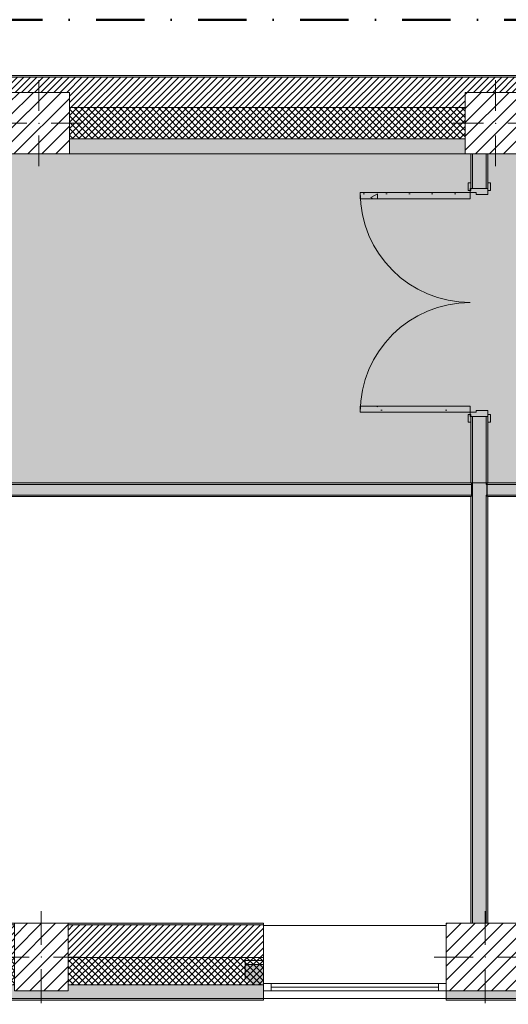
# Model space of a CAD drawing. Header units: millimetres. Extents: x -30280 to 19093, y -19284 to 4746.
# Tile 8 of 40: x -21836 to -18626, y -1726 to 4746. Entities that reach past the tile are written whole.
import ezdxf

# ---------------------------------------------------------------- set-up
doc = ezdxf.new("R2010")
doc.units = ezdxf.units.MM
doc.header["$MEASUREMENT"] = 0
doc.linetypes.add('Punto & Rayas', pattern=[670.277762, 317.5, -176.388889, 0, -176.388874])
doc.linetypes.add('Wipeout_Contour', pattern=[1000, 0, -1000])
for name, color, linetype, lineweight, true_color in [('01_2D_Ambit_Pluma_Nº__242', 7, 'Continuous', 50, 0xfb0013), ('12_FAÇ_Façana_Pluma_Nº__102', 7, 'Continuous', 5, 0xcccccc), ('12_FAÇ_Façana_Pluma_Nº__174', 7, 'Continuous', 13, 0xe4ad2c), ('12_FAÇ_Façana_Pluma_Nº__176', 7, 'Continuous', 15, 0x93a0c6), ('14_PAV_Paviment existent_Pluma_Nº__197', 7, 'Continuous', 0, 0xffe68e), ('Demolido_08_Envans_Pluma_Nº__102', 7, 'Continuous', 5, 0xcccccc), ('Demolido_08_Envans_Pluma_Nº__176', 7, 'Continuous', 15, 0x93a0c6), ('Demolido_12_FAÇ_Façana_Pluma_Nº__102', 7, 'Continuous', 5, 0xcccccc), ('Demolido_12_FAÇ_Façana_Pluma_Nº__176', 7, 'Continuous', 15, 0x93a0c6), ('Puertas Archicad_Pluma_Nº__23', 7, 'Continuous', 5, 0xa4a4a6), ('Puertas Archicad_Pluma_Nº__3', 7, 'Continuous', 5, 0xa4a4a4)]:
    doc.layers.add(name, color=color, linetype=linetype, lineweight=lineweight, true_color=true_color)
for name, color, linetype in [('10_ESTR_Pilars', 7, 'Continuous'), ('12_FAÇ_Façana', 7, 'Continuous'), ('14_PAV_Paviment existent', 7, 'Continuous'), ('Demolido_08_Envans', 7, 'Continuous'), ('Demolido_12_FAÇ_Façana', 7, 'Continuous'), ('Puertas Archicad', 7, 'Continuous'), ('Ventanas Archicad', 7, 'Continuous')]:
    doc.layers.add(name, color=color, linetype=linetype)
for name, color, linetype, lineweight in [('10_ESTR_Pilars_Pluma_Nº__20', 1, 'Continuous', 5), ('10_ESTR_Pilars_Pluma_Nº__28', 7, 'Continuous', 20), ('10_ESTR_Pilars_Pluma_Nº__42', 8, 'Continuous', 25), ('12_FAÇ_Façana_Pluma_Nº__1', 7, 'Continuous', 5), ('12_FAÇ_Façana_Pluma_Nº__2', 8, 'Continuous', 5), ('12_FAÇ_Façana_Pluma_Nº__7', 7, 'Continuous', 5), ('14_PAV_Paviment existent_Pluma_Nº__89', 7, 'Continuous', 5), ('Demolido_08_Envans_Pluma_Nº__7', 7, 'Continuous', 5), ('Demolido_12_FAÇ_Façana_Pluma_Nº__7', 7, 'Continuous', 5), ('Puertas Archicad_Pluma_Nº__7', 7, 'Continuous', 5), ('Ventanas Archicad_Pluma_Nº__1', 7, 'Continuous', 5), ('Ventanas Archicad_Pluma_Nº__7', 7, 'Continuous', 5)]:
    doc.layers.add(name, color=color, linetype=linetype, lineweight=lineweight)
pattern_1 = [(45, (0, 0), (-21.213203, 21.213203), [])]
pattern_2 = [(45, (0, 0), (-21.213203, 21.213203), []), (135, (0, 0), (21.213203, 21.213203), [])]
pattern_3 = [(0, (0, 0), (0, 75), [0, -75])]
pattern_4 = [(0, (0, 0), (0, 779.4), [48.75, -401.25]), (0, (225, 389.7), (0, 779.4), [48.75, -401.25]), (60, (0, 0), (-675, 389.7), [48.75, -401.25]), (60, (450, 0), (-675, 389.7), [48.75, -401.25]), (120, (48.75, 0), (675, 389.7), [48.75, -401.25]), (120, (498.75, 0), (675, 389.7), [48.75, -401.25]), (0, (0, 75), (0, 150), [0, -150, 0, -225]), (45, (75, 75), (-106.066, 106.066), [0, -112.5, 0, -187.5])]
pattern_5 = [(45, (0, 0), (-45.96194, 45.96194), [])]

# ---------------------------------------------------------------- blocks, each defined once
blk = doc.blocks.new('Forjado_1_1', base_point=(5758.9, 1700.9))
at = {"layer": '14_PAV_Paviment existent_Pluma_Nº__197', "linetype": 'Continuous', "lineweight": 0, "true_color": 0x3f3923}
blk.add_hatch(color=39, dxfattribs=at).paths.add_polyline_path([(5758.9, 1700.9), (5758.9, 3863.5), (-28038.7, 3863.5), (-28050.8, 1700.9)])
at = {"layer": '14_PAV_Paviment existent_Pluma_Nº__89', "color": 7, "linetype": 'Continuous', "lineweight": 5, "flags": 128}
blk.add_lwpolyline([(5758.9, 1700.9), (-28050.8, 1700.9), (-28038.7, 3863.5), (5758.9, 3863.5)], close=True, dxfattribs=at)
blk = doc.blocks.new('Muro_3_1', base_point=(11882.6, 4378.5))
at = {"layer": '12_FAÇ_Façana_Pluma_Nº__102', "linetype": 'Continuous', "lineweight": 0, "true_color": 0xe5e5e5}
blk.add_hatch(color=254, dxfattribs=at).paths.add_polyline_path([(-21509.8, 3863.5), (-18909.8, 3863.5), (-18909.8, 3963.5), (-21509.8, 3963.5)])
at = {"layer": '12_FAÇ_Façana_Pluma_Nº__174', "linetype": 'Continuous', "lineweight": 13, "true_color": 0xe4ad2c}
h = blk.add_hatch(dxfattribs=at)
h.set_pattern_fill('SATE_Aislamiento_0001', color=42, style=0, pattern_type=2)
h.set_pattern_definition(pattern_2)
h.paths.add_polyline_path([(-21509.8, 3963.5), (-18909.8, 3963.5), (-18909.8, 4168.5), (-21509.8, 4168.5)])
at = {"layer": '12_FAÇ_Façana_Pluma_Nº__176', "linetype": 'Continuous', "lineweight": 0, "true_color": 0x495063}
blk.add_hatch(color=251, dxfattribs=at).paths.add_polyline_path([(-25879.1, 4368.5), (-1110.5, 4368.5), (-1110.5, 4378.5), (-25879.1, 4378.5)])
at = {"layer": '12_FAÇ_Façana_Pluma_Nº__2', "linetype": 'Continuous', "lineweight": 5}
h = blk.add_hatch(dxfattribs=at)
h.set_pattern_fill('Ceramic_0001', color=8, style=0, pattern_type=2)
h.set_pattern_definition(pattern_1)
h.paths.add_polyline_path([(-1110.5, 4368.5), (-25879.1, 4368.5), (-25879.1, 4168.5), (-21909.8, 4168.5), (-21909.8, 4268), (-21509.8, 4268), (-21509.8, 4168.5), (-18909.8, 4168.5), (-18909.8, 4268), (-18509.8, 4268), (-18509.8, 4168.5), (-7400.5, 4168.5), (-7400.5, 4268), (-7000.5, 4268), (-7000.5, 4168.5), (-2000.5, 4168.5), (-2000.5, 4268), (-1600.5, 4268), (-1600.5, 4168.5), (-1110.5, 4168.5)])
at = {"layer": '12_FAÇ_Façana_Pluma_Nº__7', "color": 7, "linetype": 'Continuous', "lineweight": 5}
for p, q in [((-1110.5, 4368.5), (-25879.1, 4368.5)), ((-18909.8, 4168.5), (-21509.8, 4168.5)), ((-21509.8, 3963.5), (-18909.8, 3963.5))]:
    blk.add_line(p, q, dxfattribs=at)
at = {"layer": '12_FAÇ_Façana_Pluma_Nº__7', "color": 7, "linetype": 'Continuous', "lineweight": 5, "flags": 128}
for points in [[(-1110.5, 4378.5), (-25879.1, 4378.5)], [(-21509.8, 3863.5), (-18909.8, 3863.5)]]:
    blk.add_lwpolyline(points, dxfattribs=at)
blk = doc.blocks.new('Muro_13_1', base_point=(-19033.9, -1194))
at = {"layer": '12_FAÇ_Façana_Pluma_Nº__102', "linetype": 'Continuous', "lineweight": 0, "true_color": 0xe5e5e5}
for points in [[(-18521.1, -1639), (-18771.1, -1639), (-18771.1, -1689), (-18136.4, -1689), (-18136.4, -1599), (-18521.1, -1599)], [(-19033.9, -1689), (-18861.1, -1689), (-18861.1, -1639), (-19033.9, -1639)], [(-18861.1, -1639), (-18861.1, -1689), (-18771.1, -1689), (-18771.1, -1639)], [(-19033.9, -1699), (-18136.4, -1699), (-18136.4, -1689), (-19033.9, -1689)]]:
    blk.add_hatch(color=254, dxfattribs=at).paths.add_polyline_path(points)
at = {"layer": '12_FAÇ_Façana_Pluma_Nº__174', "linetype": 'Continuous', "lineweight": 13, "true_color": 0xe4ad2c}
h = blk.add_hatch(dxfattribs=at)
h.set_pattern_fill('SATE_Aislamiento_0001', color=42, style=0, pattern_type=2)
h.set_pattern_definition(pattern_2)
h.paths.add_polyline_path([(-18136.4, -1419), (-18521.1, -1419), (-18521.1, -1599), (-18136.4, -1599)])
at = {"layer": '12_FAÇ_Façana_Pluma_Nº__176', "linetype": 'Continuous', "lineweight": 0, "true_color": 0x495063}
blk.add_hatch(color=251, dxfattribs=at).paths.add_polyline_path([(-18136.4, -1194), (-18521.1, -1194), (-18521.1, -1204), (-18136.4, -1204)])
at = {"layer": '12_FAÇ_Façana_Pluma_Nº__2', "linetype": 'Continuous', "lineweight": 5}
h = blk.add_hatch(dxfattribs=at)
h.set_pattern_fill('Ceramic_0001', color=8, style=0, pattern_type=2)
h.set_pattern_definition(pattern_1)
h.paths.add_polyline_path([(-18136.4, -1204), (-18521.1, -1204), (-18521.1, -1419), (-18136.4, -1419)])
at = {"layer": '12_FAÇ_Façana_Pluma_Nº__7', "color": 7, "linetype": 'Continuous', "lineweight": 5}
for p, q in [((-18136.4, -1204), (-18521.1, -1204)), ((-18521.1, -1419), (-18136.4, -1419)), ((-18521.1, -1599), (-18136.4, -1599)), ((-19033.9, -1689), (-18861.1, -1689)), ((-18861.1, -1689), (-18771.1, -1689)), ((-18771.1, -1689), (-18136.4, -1689))]:
    blk.add_line(p, q, dxfattribs=at)
at = {"layer": '12_FAÇ_Façana_Pluma_Nº__7', "color": 7, "linetype": 'Continuous', "lineweight": 5, "flags": 128}
for points in [[(-18136.4, -1194), (-18521.1, -1194)], [(-18136.4, -1424), (-18136.4, -1419)], [(-18136.4, -1599), (-18136.4, -1544)], [(-19033.9, -1639), (-19033.9, -1699)], [(-18136.4, -1699), (-18136.4, -1664)], [(-19033.9, -1699), (-18136.4, -1699)]]:
    blk.add_lwpolyline(points, dxfattribs=at)
blk = doc.blocks.new('Muro_14_1', base_point=(-24166.4, -1194))
at = {"layer": '12_FAÇ_Façana_Pluma_Nº__102', "linetype": 'Continuous', "lineweight": 0, "true_color": 0xe5e5e5}
for points in [[(-23961.1, -1599), (-24166.4, -1599), (-24166.4, -1689), (-23961.1, -1689)], [(-23871.1, -1599), (-23961.1, -1599), (-23961.1, -1689), (-23871.1, -1689)], [(-21871.1, -1599), (-23871.1, -1599), (-23871.1, -1689), (-20233.9, -1689), (-20233.9, -1599), (-21518.1, -1599), (-21518.1, -1639), (-21871.1, -1639)], [(-24166.4, -1699), (-20233.9, -1699), (-20233.9, -1689), (-24166.4, -1689)]]:
    blk.add_hatch(color=254, dxfattribs=at).paths.add_polyline_path(points)
at = {"layer": '12_FAÇ_Façana_Pluma_Nº__174', "linetype": 'Continuous', "lineweight": 13, "true_color": 0xe4ad2c}
h = blk.add_hatch(dxfattribs=at)
h.set_pattern_fill('SATE_Aislamiento_0001', color=42, style=0, pattern_type=2)
h.set_pattern_definition(pattern_2)
h.paths.add_polyline_path([(-23961.1, -1419), (-24166.4, -1419), (-24166.4, -1599), (-23961.1, -1599)])
h = blk.add_hatch(dxfattribs=at)
h.set_pattern_fill('SATE_Aislamiento_0001', color=42, style=0, pattern_type=2)
h.set_pattern_definition(pattern_2)
h.paths.add_polyline_path([(-23871.1, -1599), (-21871.1, -1599), (-21871.1, -1419), (-23871.1, -1419)])
h = blk.add_hatch(dxfattribs=at)
h.set_pattern_fill('SATE_Aislamiento_0001', color=42, style=0, pattern_type=2)
h.set_pattern_definition(pattern_2)
h.paths.add_polyline_path([(-21518.1, -1599), (-20233.9, -1599), (-20233.9, -1419), (-21518.1, -1419)])
at = {"layer": '12_FAÇ_Façana_Pluma_Nº__176', "linetype": 'Continuous', "lineweight": 0, "true_color": 0x495063}
for points in [[(-23971.1, -1194), (-24166.4, -1194), (-24166.4, -1204), (-23971.1, -1204)], [(-23961.1, -1194), (-23971.1, -1194), (-23971.1, -1204), (-23961.1, -1204)], [(-23861.1, -1194), (-23871.1, -1194), (-23871.1, -1204), (-23861.1, -1204)], [(-23861.1, -1194), (-23861.1, -1204), (-21871.1, -1204), (-21871.1, -1194)], [(-21518.1, -1194), (-21518.1, -1204), (-20233.9, -1204), (-20233.9, -1194)]]:
    blk.add_hatch(color=251, dxfattribs=at).paths.add_polyline_path(points)
at = {"layer": '12_FAÇ_Façana_Pluma_Nº__2', "linetype": 'Continuous', "lineweight": 5}
h = blk.add_hatch(dxfattribs=at)
h.set_pattern_fill('Ceramic_0001', color=8, style=0, pattern_type=2)
h.set_pattern_definition(pattern_1)
h.paths.add_polyline_path([(-23961.1, -1204), (-24166.4, -1204), (-24166.4, -1419), (-23961.1, -1419)])
h = blk.add_hatch(dxfattribs=at)
h.set_pattern_fill('Ceramic_0001', color=8, style=0, pattern_type=2)
h.set_pattern_definition(pattern_1)
h.paths.add_polyline_path([(-23871.1, -1419), (-21871.1, -1419), (-21871.1, -1204), (-23871.1, -1204)])
h = blk.add_hatch(dxfattribs=at)
h.set_pattern_fill('Ceramic_0001', color=8, style=0, pattern_type=2)
h.set_pattern_definition(pattern_1)
h.paths.add_polyline_path([(-21518.1, -1419), (-20233.9, -1419), (-20233.9, -1204), (-21518.1, -1204)])
at = {"layer": '12_FAÇ_Façana_Pluma_Nº__7', "color": 7, "linetype": 'Continuous', "lineweight": 5}
for p, q in [((-23961.1, -1204), (-24166.4, -1204)), ((-21871.1, -1204), (-23871.1, -1204)), ((-20233.9, -1204), (-21518.1, -1204)), ((-24166.4, -1419), (-23961.1, -1419)), ((-23871.1, -1419), (-21871.1, -1419)), ((-21518.1, -1419), (-20233.9, -1419)), ((-24166.4, -1599), (-23961.1, -1599)), ((-23871.1, -1599), (-21871.1, -1599)), ((-21518.1, -1599), (-20233.9, -1599)), ((-24166.4, -1689), (-23961.1, -1689)), ((-23961.1, -1689), (-23871.1, -1689)), ((-23871.1, -1689), (-20233.9, -1689))]:
    blk.add_line(p, q, dxfattribs=at)
at = {"layer": '12_FAÇ_Façana_Pluma_Nº__7', "color": 7, "linetype": 'Continuous', "lineweight": 5, "flags": 128}
for points in [[(-23971.1, -1194), (-24166.4, -1194)], [(-24166.4, -1194), (-24166.4, -1699)], [(-21871.1, -1194), (-23861.1, -1194)], [(-20233.9, -1194), (-21518.1, -1194)], [(-20233.9, -1699), (-20233.9, -1194)], [(-24166.4, -1699), (-20233.9, -1699)]]:
    blk.add_lwpolyline(points, dxfattribs=at)
at = {"layer": 'Demolido_12_FAÇ_Façana_Pluma_Nº__7', "color": 7, "linetype": 'Continuous', "lineweight": 5}
for p, q in [((-23961.1, -1194), (-23961.1, -1204)), ((-23961.1, -1204), (-23961.1, -1419)), ((-23871.1, -1204), (-23871.1, -1194)), ((-23871.1, -1419), (-23871.1, -1204)), ((-23961.1, -1419), (-23961.1, -1599)), ((-23871.1, -1599), (-23871.1, -1419))]:
    blk.add_line(p, q, dxfattribs=at)
blk = doc.blocks.new('Ventana Vertical Multi-Faja 27_5')
at = {"layer": 'Ventanas Archicad_Pluma_Nº__1', "color": 7, "linetype": 'Continuous', "lineweight": 5}
for p, q in [((-600, 50), (600, 50)), ((-600, 0), (-550, 0)), ((-550, 0), (-550, -50)), ((-550, 0), (550, 0)), ((550, -50), (550, 0)), ((550, 0), (600, 0)), ((-550, -50), (-600, -50)), ((-550, -25), (550, -25)), ((550, -50), (-550, -50)), ((600, -50), (550, -50)), ((-600, -200), (-600, -175)), ((600, -200), (600, -175)), ((-600, -430), (600, -430))]:
    blk.add_line(p, q, dxfattribs=at)
at = {"layer": 'Ventanas Archicad_Pluma_Nº__7', "color": 7, "linetype": 'Continuous', "lineweight": 5}
for p, q in [((-600, 50), (-600, 40)), ((-600, 40), (-600, 0)), ((-600, 40), (-600, 0)), ((-600, 0), (-600, -50)), ((-600, 0), (-600, -50)), ((-600, 0), (-600, -50)), ((-600, 0), (-600, -50)), ((600, 50), (600, 40)), ((600, 40), (600, 0)), ((600, 40), (600, 0)), ((600, 0), (600, -50)), ((600, 0), (600, -50)), ((600, 0), (600, -50)), ((600, 0), (600, -50)), ((-600, -50), (-600, -80)), ((-600, -50), (-600, -80)), ((600, -50), (600, -80)), ((600, -50), (600, -80)), ((-600, -80), (-600, -175)), ((-600, -80), (-600, -175)), ((600, -80), (600, -175)), ((600, -80), (600, -175)), ((-600, -200), (-600, -420)), ((600, -200), (600, -420)), ((-600, -420), (-600, -430)), ((600, -420), (600, -430))]:
    blk.add_line(p, q, dxfattribs=at)
blk = doc.blocks.new('Muro_16_1', base_point=(-20233.9, -1209))
at = {"layer": '12_FAÇ_Façana', "linetype": 'Continuous', "lineweight": 0, "true_color": 0x000000}
h = blk.add_hatch(dxfattribs=at)
h.set_pattern_fill('Yeso_0001', color=18, style=0, pattern_type=2)
h.set_pattern_definition(pattern_3)
h.paths.add_polyline_path([(-20233.9, -1439), (-20353.9, -1439), (-20353.9, -1464), (-20233.9, -1464)])
h = blk.add_hatch(dxfattribs=at)
h.set_pattern_fill('Yeso_0001', color=18, style=0, pattern_type=2)
h.set_pattern_definition(pattern_3)
h.paths.add_polyline_path([(-19033.9, -1439), (-19033.9, -1464), (-18913.9, -1464), (-18913.9, -1439)])
at = {"layer": '12_FAÇ_Façana_Pluma_Nº__102', "linetype": 'Continuous', "lineweight": 0, "true_color": 0xe5e5e5}
for points in [[(-20353.9, -1559), (-20233.9, -1679), (-20233.9, -1464), (-20353.9, -1464)], [(-18913.9, -1559), (-18913.9, -1464), (-19033.9, -1464), (-19033.9, -1679)]]:
    blk.add_hatch(color=254, dxfattribs=at).paths.add_polyline_path(points)
at = {"layer": '12_FAÇ_Façana_Pluma_Nº__1', "color": 7, "linetype": 'Continuous', "lineweight": 5}
for p, q in [((-20353.9, -1439), (-20233.9, -1439)), ((-20353.9, -1464), (-20353.9, -1439)), ((-20233.9, -1464), (-20353.9, -1464)), ((-20233.9, -1439), (-20233.9, -1464)), ((-19033.9, -1439), (-19033.9, -1464)), ((-18913.9, -1439), (-19033.9, -1439)), ((-19033.9, -1464), (-18913.9, -1464)), ((-18913.9, -1464), (-18913.9, -1439))]:
    blk.add_line(p, q, dxfattribs=at)
at = {"layer": '12_FAÇ_Façana_Pluma_Nº__7', "color": 7, "linetype": 'Continuous', "lineweight": 5}
for p, q in [((-20233.9, -1219), (-20233.9, -1209)), ((-20233.9, -1439), (-20233.9, -1219)), ((-19033.9, -1219), (-19033.9, -1209)), ((-19033.9, -1439), (-19033.9, -1219)), ((-20353.9, -1559), (-20353.9, -1464)), ((-20233.9, -1559), (-20233.9, -1464)), ((-20233.9, -1559), (-20233.9, -1464)), ((-19033.9, -1559), (-19033.9, -1464)), ((-19033.9, -1559), (-19033.9, -1464)), ((-18913.9, -1559), (-18913.9, -1464)), ((-20233.9, -1589), (-20233.9, -1559)), ((-20233.9, -1589), (-20233.9, -1559)), ((-20233.9, -1639), (-20233.9, -1589)), ((-20233.9, -1639), (-20233.9, -1589)), ((-19033.9, -1589), (-19033.9, -1559)), ((-19033.9, -1589), (-19033.9, -1559)), ((-19033.9, -1639), (-19033.9, -1589)), ((-19033.9, -1639), (-19033.9, -1589)), ((-20233.9, -1679), (-20233.9, -1639)), ((-20233.9, -1679), (-20233.9, -1639)), ((-20233.9, -1689), (-20233.9, -1679)), ((-19033.9, -1679), (-19033.9, -1639)), ((-19033.9, -1679), (-19033.9, -1639)), ((-19033.9, -1689), (-19033.9, -1679))]:
    blk.add_line(p, q, dxfattribs=at)
at = {"layer": 'Ventanas Archicad', "color": 253, "linetype": 'Continuous', "lineweight": 5, "true_color": 0xa4a4a6, "zscale": 1000, "rotation": 180}
blk.add_blockref('Ventana Vertical Multi-Faja 27_5', (-19633.9, -1639), dxfattribs=at)
blk = doc.blocks.new('Muro_92_1', base_point=(-28092.2, 1610.9))
at = {"layer": 'Demolido_12_FAÇ_Façana_Pluma_Nº__102', "linetype": 'Continuous', "lineweight": 0, "true_color": 0xe5e5e5}
for points in [[(-23871.1, 1620.9), (-18871.1, 1620.9), (-18871.1, 1690.9), (-23871.1, 1690.9)], [(-18871.1, 1690.9), (-18871.1, 1620.9), (-18861.1, 1620.9), (-18861.1, 1690.9)]]:
    blk.add_hatch(color=254, dxfattribs=at).paths.add_polyline_path(points)
at = {"layer": 'Demolido_12_FAÇ_Façana_Pluma_Nº__176', "linetype": 'Continuous', "lineweight": 0, "true_color": 0x495063}
for points in [[(-28192.2, 1692.7), (-28190, 1690.9), (-18871.1, 1690.9), (-18871.1, 1700.9), (-28192.2, 1700.9)], [(-23861.1, 1610.9), (-18871.1, 1610.9), (-18871.1, 1620.9), (-23861.1, 1620.9)]]:
    blk.add_hatch(color=251, dxfattribs=at).paths.add_polyline_path(points)
at = {"layer": 'Demolido_12_FAÇ_Façana_Pluma_Nº__7', "color": 7, "linetype": 'Continuous', "lineweight": 5}
for p, q in [((-18871.1, 1690.9), (-23871.1, 1690.9)), ((-18861.1, 1690.9), (-18871.1, 1690.9)), ((-23871.1, 1620.9), (-18871.1, 1620.9)), ((-18871.1, 1620.9), (-18861.1, 1620.9))]:
    blk.add_line(p, q, dxfattribs=at)
at = {"layer": 'Demolido_12_FAÇ_Façana_Pluma_Nº__7', "color": 7, "linetype": 'Continuous', "lineweight": 5, "flags": 128}
for points in [[(-18871.1, 1700.9), (-28202.2, 1700.9)], [(-23861.1, 1610.9), (-18871.1, 1610.9)]]:
    blk.add_lwpolyline(points, dxfattribs=at)
blk = doc.blocks.new('Muro_94_1', base_point=(-18761.1, -1289))
at = {"layer": 'Demolido_12_FAÇ_Façana_Pluma_Nº__102', "linetype": 'Continuous', "lineweight": 0, "true_color": 0xe5e5e5}
for points in [[(-18771.1, 1690.9), (-18771.1, 1700.9), (-18861.1, 1700.9), (-18861.1, 1690.9)], [(-18861.1, 1690.9), (-18861.1, 1620.9), (-18771.1, 1620.9), (-18771.1, 1690.9)], [(-18771.1, 1620.9), (-18861.1, 1620.9), (-18861.1, -1194), (-18771.1, -1194)]]:
    blk.add_hatch(color=254, dxfattribs=at).paths.add_polyline_path(points)
at = {"layer": 'Demolido_12_FAÇ_Façana_Pluma_Nº__176', "linetype": 'Continuous', "lineweight": 0, "true_color": 0x495063}
for points in [[(-18871.1, 1700.9), (-18871.1, 1690.9), (-18861.1, 1690.9), (-18861.1, 1700.9)], [(-18771.1, 1700.9), (-18771.1, 1690.9), (-18761.1, 1690.9), (-18761.1, 1700.9)], [(-18871.1, 1620.9), (-18871.1, 1610.9), (-18861.1, 1610.9), (-18861.1, 1620.9)], [(-18771.1, 1620.9), (-18771.1, 1610.9), (-18761.1, 1610.9), (-18761.1, 1620.9)], [(-18861.1, 1610.9), (-18871.1, 1610.9), (-18871.1, -1194), (-18861.1, -1194)], [(-18761.1, 1610.9), (-18771.1, 1610.9), (-18771.1, -1194), (-18761.1, -1194)]]:
    blk.add_hatch(color=251, dxfattribs=at).paths.add_polyline_path(points)
at = {"layer": 'Demolido_12_FAÇ_Façana_Pluma_Nº__7', "color": 7, "linetype": 'Continuous', "lineweight": 5}
for p, q in [((-18861.1, 1690.9), (-18871.1, 1690.9)), ((-18861.1, 1700.9), (-18861.1, 1690.9)), ((-18861.1, 1690.9), (-18861.1, 1620.9)), ((-18771.1, 1690.9), (-18771.1, 1700.9)), ((-18761.1, 1690.9), (-18771.1, 1690.9)), ((-18871.1, 1620.9), (-18861.1, 1620.9)), ((-18861.1, 1620.9), (-18861.1, -1194)), ((-18771.1, 1620.9), (-18761.1, 1620.9)), ((-18771.1, -1194), (-18771.1, 1620.9))]:
    blk.add_line(p, q, dxfattribs=at)
at = {"layer": 'Demolido_12_FAÇ_Façana_Pluma_Nº__7', "color": 7, "linetype": 'Continuous', "lineweight": 5, "flags": 128}
for points in [[(-18871.1, 1610.9), (-18871.1, -1194)], [(-18761.1, -1194), (-18761.1, 1610.9)]]:
    blk.add_lwpolyline(points, dxfattribs=at)
blk = doc.blocks.new('Muro_106_1', base_point=(-18761.1, 1610.9))
at = {"layer": 'Demolido_08_Envans_Pluma_Nº__102', "linetype": 'Continuous', "lineweight": 0, "true_color": 0xe5e5e5}
for points in [[(-18771.1, 1690.9), (-18771.1, 1620.9), (-18761.1, 1620.9), (-18761.1, 1690.9)], [(-18761.1, 1690.9), (-18761.1, 1620.9), (-18177.9, 1620.9), (-18177.9, 1690.9)]]:
    blk.add_hatch(color=254, dxfattribs=at).paths.add_polyline_path(points)
at = {"layer": 'Demolido_08_Envans_Pluma_Nº__176', "linetype": 'Continuous', "lineweight": 0, "true_color": 0x495063}
for points in [[(-18761.1, 1690.9), (-18177.9, 1690.9), (-18177.9, 1700.9), (-18761.1, 1700.9)], [(-18761.1, 1620.9), (-18761.1, 1610.9), (-18177.9, 1610.9), (-18177.9, 1620.9)]]:
    blk.add_hatch(color=251, dxfattribs=at).paths.add_polyline_path(points)
at = {"layer": 'Demolido_08_Envans_Pluma_Nº__7', "color": 7, "linetype": 'Continuous', "lineweight": 5}
for p, q in [((-18177.9, 1690.9), (-18761.1, 1690.9)), ((-18761.1, 1620.9), (-18177.9, 1620.9))]:
    blk.add_line(p, q, dxfattribs=at)
at = {"layer": 'Demolido_08_Envans_Pluma_Nº__7', "color": 7, "linetype": 'Continuous', "lineweight": 5, "flags": 128}
for points in [[(-18177.9, 1700.9), (-18761.1, 1700.9)], [(-18761.1, 1610.9), (-18177.9, 1610.9)]]:
    blk.add_lwpolyline(points, dxfattribs=at)
at = {"layer": 'Demolido_12_FAÇ_Façana_Pluma_Nº__7', "color": 7, "linetype": 'Continuous', "lineweight": 5}
for p, q in [((-18761.1, 1690.9), (-18771.1, 1690.9)), ((-18771.1, 1620.9), (-18761.1, 1620.9))]:
    blk.add_line(p, q, dxfattribs=at)
blk = doc.blocks.new('Puerta Doble 27_3')
at = {"layer": 'Puertas Archicad', "linetype": 'Continuous', "lineweight": 0, "true_color": 0xffffff}
h = blk.add_hatch(dxfattribs=at)
h.set_pattern_fill('Hormigón_en_Masa_0001', style=0, pattern_type=2)
h.set_pattern_definition(pattern_4)
h.paths.add_polyline_path([(-722, 722), (-722, 0), (-682, 0), (-682, 722)])
h = blk.add_hatch(dxfattribs=at)
h.set_pattern_fill('Hormigón_en_Masa_0001', style=0, pattern_type=2)
h.set_pattern_definition(pattern_4)
h.paths.add_polyline_path([(722, 722), (682, 722), (682, 0), (722, 0)])
h = blk.add_hatch(dxfattribs=at)
h.set_pattern_fill('Hormigón_en_Masa_0001', style=0, pattern_type=2)
h.set_pattern_definition(pattern_4)
h.paths.add_polyline_path([(-737, 14), (-787, 14), (-787, -5), (-737, -5)])
h = blk.add_hatch(dxfattribs=at)
h.set_pattern_fill('Hormigón_en_Masa_0001', style=0, pattern_type=2)
h.set_pattern_definition(pattern_4)
h.paths.add_polyline_path([(737, -5), (787, -5), (787, 14), (737, 14)])
h = blk.add_hatch(dxfattribs=at)
h.set_pattern_fill('Hormigón_en_Masa_0001', style=0, pattern_type=2)
h.set_pattern_definition(pattern_4)
h.paths.add_polyline_path([(-737, -115), (-787, -115), (-787, -134), (-737, -134)])
h = blk.add_hatch(dxfattribs=at)
h.set_pattern_fill('Hormigón_en_Masa_0001', style=0, pattern_type=2)
h.set_pattern_definition(pattern_4)
h.paths.add_polyline_path([(737, -134), (787, -134), (787, -115), (737, -115)])
at = {"layer": 'Puertas Archicad_Pluma_Nº__23', "color": 253, "linetype": 'Continuous', "lineweight": 5, "true_color": 0xa4a4a6}
for p, q in [((-722, 0), (-750, 0)), ((-750, 0), (-750, -115)), ((-722, -40), (-722, 0)), ((750, 0), (722, 0)), ((722, 0), (722, -40)), ((750, -115), (750, 0)), ((-710, -40), (-722, -40)), ((-710, -115), (-710, -40)), ((722, -40), (710, -40)), ((710, -40), (710, -115)), ((-750, -115), (-710, -115)), ((710, -115), (750, -115))]:
    blk.add_line(p, q, dxfattribs=at)
at = {"layer": 'Puertas Archicad_Pluma_Nº__3', "color": 253, "linetype": 'Continuous', "lineweight": 5, "true_color": 0xa4a4a4}
for p, q in [((-722, 722), (-722, 0)), ((-682, 722), (-722, 722)), ((-682, 0), (-682, 722)), ((682, 0), (682, 722)), ((682, 722), (722, 722)), ((722, 722), (722, 0)), ((-737, 14), (-787, 14)), ((-787, 14), (-787, -5)), ((-737, -5), (-737, 14)), ((-722, 0), (-682, 0)), ((722, 0), (682, 0)), ((787, 14), (737, 14)), ((737, 14), (737, -5)), ((787, -5), (787, 14)), ((-787, -5), (-737, -5)), ((737, -5), (787, -5)), ((-737, -115), (-787, -115)), ((-787, -115), (-787, -134)), ((-737, -134), (-737, -115)), ((787, -115), (737, -115)), ((737, -115), (737, -134)), ((787, -134), (787, -115)), ((-787, -134), (-737, -134)), ((737, -134), (787, -134))]:
    blk.add_line(p, q, dxfattribs=at)
for centre, start, end in [((-722, 0), 0, 90), ((722, 0), 90, 180)]:
    blk.add_arc(centre, 722, start, end, dxfattribs=at)
at = {"layer": 'Puertas Archicad_Pluma_Nº__7', "color": 7, "linetype": 'Continuous', "lineweight": 5}
for p, q in [((-750, -5), (-787, -5)), ((-750, -5), (-787, -5)), ((-750, -15), (-750, -5)), ((-750, -15), (-750, -5)), ((-750, -105), (-750, -15)), ((-750, -105), (-750, -15)), ((750, -15), (750, -5)), ((750, -15), (750, -5)), ((750, -5), (787, -5)), ((750, -5), (787, -5)), ((750, -105), (750, -15)), ((750, -105), (750, -15)), ((-750, -115), (-787, -115)), ((-750, -115), (-787, -115)), ((-750, -115), (-750, -105)), ((-750, -115), (-750, -105)), ((750, -115), (750, -105)), ((750, -115), (750, -105)), ((750, -115), (787, -115)), ((750, -115), (787, -115))]:
    blk.add_line(p, q, dxfattribs=at)
blk = doc.blocks.new('Muro_113_1', base_point=(-18761.1, 1700.9))
at = {"layer": '12_FAÇ_Façana_Pluma_Nº__102', "linetype": 'Continuous', "lineweight": 0, "true_color": 0xe5e5e5}
for points in [[(-18861.1, 3863.5), (-18861.1, 3637), (-18771.1, 3637), (-18771.1, 3863.5)], [(-18771.1, 2137), (-18861.1, 2137), (-18861.1, 1700.9), (-18771.1, 1700.9)]]:
    blk.add_hatch(color=254, dxfattribs=at).paths.add_polyline_path(points)
at = {"layer": '12_FAÇ_Façana_Pluma_Nº__176', "linetype": 'Continuous', "lineweight": 0, "true_color": 0x495063}
for points in [[(-18871.1, 3863.5), (-18871.1, 3637), (-18861.1, 3637), (-18861.1, 3863.5)], [(-18771.1, 3863.5), (-18771.1, 3637), (-18761.1, 3637), (-18761.1, 3863.5)], [(-18871.1, 1700.9), (-18861.1, 1700.9), (-18861.1, 2137), (-18871.1, 2137)], [(-18771.1, 2137), (-18771.1, 1700.9), (-18761.1, 1700.9), (-18761.1, 2137)]]:
    blk.add_hatch(color=251, dxfattribs=at).paths.add_polyline_path(points)
at = {"layer": '12_FAÇ_Façana_Pluma_Nº__7', "color": 7, "linetype": 'Continuous', "lineweight": 5}
for p, q in [((-18861.1, 3863.5), (-18861.1, 3637)), ((-18771.1, 3637), (-18771.1, 3863.5)), ((-18871.1, 3637), (-18871.1, 3674)), ((-18861.1, 3637), (-18871.1, 3637)), ((-18771.1, 3637), (-18861.1, 3637)), ((-18761.1, 3637), (-18771.1, 3637)), ((-18761.1, 3637), (-18761.1, 3674)), ((-18871.1, 2137), (-18871.1, 2100)), ((-18861.1, 2137), (-18871.1, 2137)), ((-18861.1, 2137), (-18861.1, 1700.9)), ((-18771.1, 2137), (-18861.1, 2137)), ((-18771.1, 1700.9), (-18771.1, 2137)), ((-18761.1, 2137), (-18771.1, 2137)), ((-18761.1, 2137), (-18761.1, 2100))]:
    blk.add_line(p, q, dxfattribs=at)
at = {"layer": '12_FAÇ_Façana_Pluma_Nº__7', "color": 7, "linetype": 'Continuous', "lineweight": 5, "flags": 128}
for points in [[(-18871.1, 3863.5), (-18871.1, 3637)], [(-18761.1, 3637), (-18761.1, 3863.5)], [(-18871.1, 2137), (-18871.1, 1700.9)], [(-18761.1, 1700.9), (-18761.1, 2137)]]:
    blk.add_lwpolyline(points, dxfattribs=at)
at = {"layer": 'Puertas Archicad', "color": 253, "linetype": 'Continuous', "lineweight": 5, "true_color": 0xa4a4a6, "xscale": -1, "zscale": 1000, "rotation": 90}
blk.add_blockref('Puerta Doble 27_3', (-18876.1, 2887), dxfattribs=at)
blk = doc.blocks.new('Pilar_1_1', base_point=(-21694.6, -1416.5))
at = {"color": 254, "linetype": 'Wipeout_Contour', "lineweight": 0, "ltscale": 86967.798109}
blk.add_wipeout([(-21871.1, -1639), (-21518.1, -1639), (-21518.1, -1194), (-21871.1, -1194)], dxfattribs=at).dxf.layer = '10_ESTR_Pilars'
at = {"layer": '10_ESTR_Pilars_Pluma_Nº__42', "linetype": 'Continuous', "lineweight": 25}
h = blk.add_hatch(dxfattribs=at)
h.set_pattern_fill('00_GCT_trama_45º_e1_400__05', color=8, style=0, pattern_type=2)
h.set_pattern_definition(pattern_5)
h.paths.add_polyline_path([(-21871.1, -1639), (-21518.1, -1639), (-21518.1, -1194), (-21871.1, -1194)])
at = {"layer": '10_ESTR_Pilars_Pluma_Nº__20', "color": 1, "linetype": 'Continuous', "lineweight": 5}
for p, q in [((-21694.6, -1336.5), (-21694.6, -1114)), ((-21774.6, -1416.5), (-21951.1, -1416.5)), ((-21614.6, -1416.5), (-21438.1, -1416.5)), ((-21694.6, -1496.5), (-21694.6, -1719))]:
    blk.add_line(p, q, dxfattribs=at)
blk.add_point((-21694.6, -1416.5), dxfattribs=at)
at = {"layer": '10_ESTR_Pilars_Pluma_Nº__28', "color": 7, "linetype": 'Continuous', "lineweight": 20, "flags": 128}
blk.add_lwpolyline([(-21871.1, -1639), (-21518.1, -1639), (-21518.1, -1194), (-21871.1, -1194)], close=True, dxfattribs=at)
blk = doc.blocks.new('Pilar_2_1', base_point=(-18777.5, -1416.5))
at = {"color": 254, "linetype": 'Wipeout_Contour', "lineweight": 0, "ltscale": 75328.745035}
blk.add_wipeout([(-19033.9, -1639), (-18521.1, -1639), (-18521.1, -1194), (-19033.9, -1194)], dxfattribs=at).dxf.layer = '10_ESTR_Pilars'
at = {"layer": '10_ESTR_Pilars_Pluma_Nº__42', "linetype": 'Continuous', "lineweight": 25}
h = blk.add_hatch(dxfattribs=at)
h.set_pattern_fill('00_GCT_trama_45º_e1_400__05', color=8, style=0, pattern_type=2)
h.set_pattern_definition(pattern_5)
h.paths.add_polyline_path([(-19033.9, -1639), (-18521.1, -1639), (-18521.1, -1194), (-19033.9, -1194)])
at = {"layer": '10_ESTR_Pilars_Pluma_Nº__20', "color": 1, "linetype": 'Continuous', "lineweight": 5}
for p, q in [((-18777.5, -1336.5), (-18777.5, -1114)), ((-18857.5, -1416.5), (-19113.9, -1416.5)), ((-18697.5, -1416.5), (-18441.1, -1416.5)), ((-18777.5, -1496.5), (-18777.5, -1719))]:
    blk.add_line(p, q, dxfattribs=at)
blk.add_point((-18777.5, -1416.5), dxfattribs=at)
at = {"layer": '10_ESTR_Pilars_Pluma_Nº__28', "color": 7, "linetype": 'Continuous', "lineweight": 20, "flags": 128}
blk.add_lwpolyline([(-19033.9, -1639), (-18521.1, -1639), (-18521.1, -1194), (-19033.9, -1194)], close=True, dxfattribs=at)
blk = doc.blocks.new('Pilar_34_1', base_point=(-18709.8, 4065.7))
at = {"color": 254, "linetype": 'Wipeout_Contour', "lineweight": 0, "ltscale": 76589.969289}
blk.add_wipeout([(-18909.8, 3863.5), (-18509.8, 3863.5), (-18509.8, 4268), (-18909.8, 4268)], dxfattribs=at).dxf.layer = '10_ESTR_Pilars'
at = {"layer": '10_ESTR_Pilars_Pluma_Nº__42', "linetype": 'Continuous', "lineweight": 25}
h = blk.add_hatch(dxfattribs=at)
h.set_pattern_fill('00_GCT_trama_45º_e1_400__05', color=8, style=0, pattern_type=2)
h.set_pattern_definition(pattern_5)
h.paths.add_polyline_path([(-18909.8, 3863.5), (-18509.8, 3863.5), (-18509.8, 4268), (-18909.8, 4268)])
at = {"layer": '10_ESTR_Pilars_Pluma_Nº__20', "color": 1, "linetype": 'Continuous', "lineweight": 5}
for p, q in [((-18709.8, 4145.7), (-18709.8, 4348)), ((-18789.8, 4065.7), (-18989.8, 4065.7)), ((-18629.8, 4065.7), (-18429.8, 4065.7)), ((-18709.8, 3985.7), (-18709.8, 3783.5))]:
    blk.add_line(p, q, dxfattribs=at)
blk.add_point((-18709.8, 4065.7), dxfattribs=at)
at = {"layer": '10_ESTR_Pilars_Pluma_Nº__28', "color": 7, "linetype": 'Continuous', "lineweight": 20, "flags": 128}
blk.add_lwpolyline([(-18909.8, 3863.5), (-18509.8, 3863.5), (-18509.8, 4268), (-18909.8, 4268)], close=True, dxfattribs=at)
blk = doc.blocks.new('Pilar_35_1', base_point=(-21709.8, 4065.7))
at = {"color": 254, "linetype": 'Wipeout_Contour', "lineweight": 0, "ltscale": 88352.480764}
blk.add_wipeout([(-21909.8, 3863.5), (-21509.8, 3863.5), (-21509.8, 4268), (-21909.8, 4268)], dxfattribs=at).dxf.layer = '10_ESTR_Pilars'
at = {"layer": '10_ESTR_Pilars_Pluma_Nº__42', "linetype": 'Continuous', "lineweight": 25}
h = blk.add_hatch(dxfattribs=at)
h.set_pattern_fill('00_GCT_trama_45º_e1_400__05', color=8, style=0, pattern_type=2)
h.set_pattern_definition(pattern_5)
h.paths.add_polyline_path([(-21909.8, 3863.5), (-21509.8, 3863.5), (-21509.8, 4268), (-21909.8, 4268)])
at = {"layer": '10_ESTR_Pilars_Pluma_Nº__20', "color": 1, "linetype": 'Continuous', "lineweight": 5}
for p, q in [((-21709.8, 4145.7), (-21709.8, 4348)), ((-21789.8, 4065.7), (-21989.8, 4065.7)), ((-21629.8, 4065.7), (-21429.8, 4065.7)), ((-21709.8, 3985.7), (-21709.8, 3783.5))]:
    blk.add_line(p, q, dxfattribs=at)
blk.add_point((-21709.8, 4065.7), dxfattribs=at)
at = {"layer": '10_ESTR_Pilars_Pluma_Nº__28', "color": 7, "linetype": 'Continuous', "lineweight": 20, "flags": 128}
blk.add_lwpolyline([(-21909.8, 3863.5), (-21509.8, 3863.5), (-21509.8, 4268), (-21909.8, 4268)], close=True, dxfattribs=at)

msp = doc.modelspace()

# ---------------------------------------------------------------- linework, layer by layer
at = {"layer": '01_2D_Ambit_Pluma_Nº__242', "color": 1, "linetype": 'Punto & Rayas', "lineweight": 50, "true_color": 0xfb0013, "flags": 128}
msp.add_lwpolyline([(-28416.579, -2249.593), (-28416.579, 4745.928), (7590.116, 4745.928), (7590.116, -1864.54), (6642.921, -1864.54), (6642.921, -11392.724), (6642.921, -17756.595), (-18985.875, -17756.595), (-18985.875, -11834.879), (-2447.904, -11834.879), (-2447.904, -2249.593)], close=True, dxfattribs=at)

# ---------------------------------------------------------------- block references
at = {"layer": '12_FAÇ_Façana', "color": 7, "lineweight": 20}
for name, p in [('Muro_3_1', (11882.64, 4378.454)), ('Muro_113_1', (-18761.109, 1700.853)), ('Muro_14_1', (-24166.431, -1193.976)), ('Muro_16_1', (-20233.931, -1208.976)), ('Muro_13_1', (-19033.931, -1193.976))]:
    msp.add_blockref(name, p, dxfattribs=at)
at = {"layer": '14_PAV_Paviment existent', "color": 7, "linetype": 'Continuous', "lineweight": 5}
msp.add_blockref('Forjado_1_1', (5758.891, 1700.853), dxfattribs=at)
at = {"layer": 'Demolido_08_Envans', "color": 7, "lineweight": 20}
msp.add_blockref('Muro_106_1', (-18761.109, 1610.853), dxfattribs=at)
at = {"layer": 'Demolido_12_FAÇ_Façana', "color": 7, "lineweight": 20}
for name, p in [('Muro_92_1', (-28092.187, 1610.853)), ('Muro_94_1', (-18761.109, -1288.976))]:
    msp.add_blockref(name, p, dxfattribs=at)

# ---------------------------------------------------------------- next in the draw order: block references
at = {"layer": '10_ESTR_Pilars', "color": 7, "lineweight": 20}
for name, p in [('Pilar_35_1', (-21709.765, 4065.732)), ('Pilar_34_1', (-18709.765, 4065.732)), ('Pilar_1_1', (-21694.621, -1416.475)), ('Pilar_2_1', (-18777.52, -1416.476))]:
    msp.add_blockref(name, p, dxfattribs=at)

doc.saveas('drawing.dxf')
